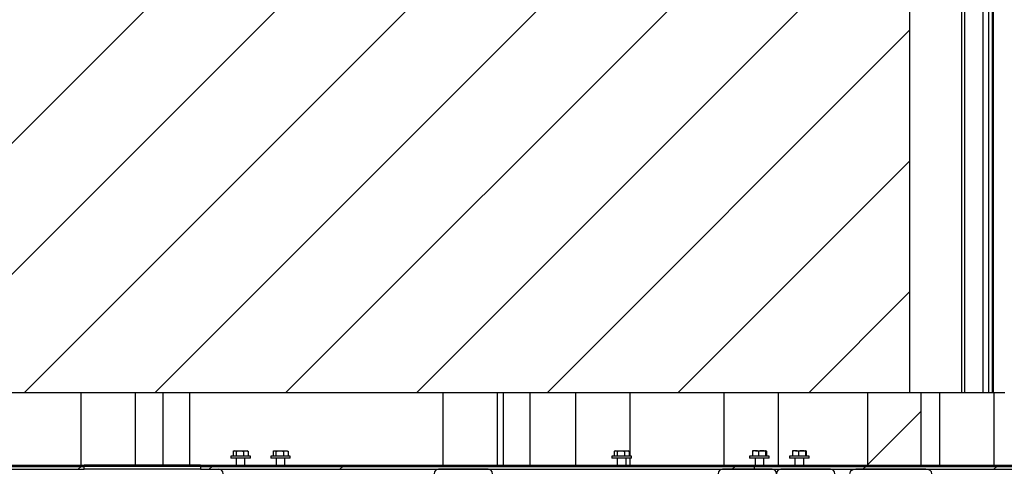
# Model space of a CAD drawing. Header units: millimetres. Extents: x 5 to 589, y 5 to 415.
# Tile 89 of 120: x 252 to 285, y 347 to 362. Entities that reach past the tile are written whole.
import ezdxf

# ---------------------------------------------------------------- set-up
doc = ezdxf.new("R2010")
doc.units = ezdxf.units.MM
doc.layers.add('TRAIT-FINS', color=9, linetype='Continuous')
doc.layers.add('TRAIT-FORT', color=4, linetype='Continuous', lineweight=25)

# ---------------------------------------------------------------- blocks, each defined once
blk = doc.blocks.new('SW_HATCH_1')
at = {"layer": 'TRAIT-FINS', "color": 0}
for p, q in [((-70.366, 41.887), (-105.584, 6.669)), ((-70.366, 37.397), (-105.263, 2.5)), ((-70.366, 32.907), (-100.773, 2.5)), ((-70.366, 28.417), (-96.283, 2.5)), ((-70.366, 23.927), (-91.793, 2.5)), ((-70.366, 19.437), (-87.303, 2.5)), ((-70.366, 14.947), (-82.812, 2.5)), ((-70.366, 10.457), (-78.322, 2.5)), ((-70.366, 5.966), (-73.832, 2.5)), ((-69.982, 1.86), (-71.827, 0.016)), ((-98.783, 0), (-98.82, -0.038)), ((-94.293, 0), (-94.33, -0.038)), ((-89.803, 0), (-89.84, -0.038)), ((-76.332, 0), (-76.37, -0.038)), ((-67.352, 0), (-67.389, -0.038)), ((-98.82, -0.038), (-98.92, -0.138)), ((-94.33, -0.038), (-94.43, -0.138)), ((-89.84, -0.038), (-89.94, -0.138)), ((-76.37, -0.038), (-76.47, -0.138)), ((-71.88, -0.038), (-71.98, -0.138)), ((-71.842, 0), (-71.88, -0.038)), ((-67.389, -0.038), (-67.489, -0.138))]:
    blk.add_line(p, q, dxfattribs=at)

msp = doc.modelspace()

# ---------------------------------------------------------------- linework, layer by layer
at = {"layer": 'TRAIT-FORT', "color": 4, "linetype": 'Continuous', "lineweight": 25}
for p, q in [((282.159, 349.501), (282.159, 399.501)), ((283.922, 399.501), (283.922, 349.501)), ((284.035, 399.501), (284.035, 349.501)), ((284.659, 399.501), (284.659, 349.501)), ((284.859, 399.501), (284.859, 349.501)), ((284.979, 399.501), (284.979, 349.501)), ((285.012, 399.501), (285.012, 349.501)), ((246.94, 349.501), (282.159, 349.501)), ((253.694, 349.501), (253.694, 347.001)), ((255.569, 347.001), (255.569, 349.501)), ((256.502, 349.501), (256.502, 347.001)), ((257.427, 347.001), (257.427, 349.501)), ((266.118, 349.501), (266.118, 347.001)), ((267.993, 347.001), (267.993, 349.501)), ((268.191, 349.501), (268.191, 347.001)), ((269.116, 347.001), (269.116, 349.501)), ((270.672, 349.501), (270.672, 347.001)), ((272.547, 347.313), (272.547, 349.501)), ((275.767, 349.501), (275.767, 347.001)), ((277.642, 347.001), (277.642, 349.501)), ((280.698, 349.501), (280.698, 347.001)), ((280.698, 349.501), (282.543, 349.501)), ((282.543, 347.001), (282.543, 349.501)), ((282.543, 349.501), (283.17, 349.501)), ((283.17, 349.501), (283.17, 347.001)), ((283.17, 349.501), (284.4, 349.501)), ((284.4, 349.501), (284.659, 349.501)), ((284.659, 349.501), (284.859, 349.501)), ((284.859, 349.501), (284.979, 349.501)), ((284.979, 349.501), (285.012, 349.501)), ((285.012, 349.501), (285.419, 349.501)), ((285.045, 347.001), (285.045, 349.501)), ((258.838, 347.313), (258.838, 347.251)), ((259.513, 347.313), (258.838, 347.313)), ((259.513, 347.251), (258.838, 347.251)), ((258.917, 347.481), (258.917, 347.313)), ((258.95, 347.501), (258.931, 347.49)), ((258.95, 347.501), (258.968, 347.501)), ((258.968, 347.501), (259.147, 347.501)), ((259.018, 347.481), (259.018, 347.313)), ((259.025, 347.251), (259.025, 347.001)), ((259.147, 347.501), (259.355, 347.501)), ((259.276, 347.481), (259.276, 347.313)), ((259.325, 347.001), (259.325, 347.251)), ((259.355, 347.501), (259.4, 347.501)), ((259.419, 347.49), (259.4, 347.501)), ((259.433, 347.481), (259.433, 347.313)), ((259.513, 347.251), (259.513, 347.313)), ((260.208, 347.313), (260.208, 347.251)), ((260.883, 347.313), (260.208, 347.313)), ((260.883, 347.251), (260.208, 347.251)), ((260.288, 347.481), (260.288, 347.313)), ((260.321, 347.501), (260.301, 347.49)), ((260.321, 347.501), (260.338, 347.501)), ((260.338, 347.501), (260.517, 347.501)), ((260.389, 347.481), (260.389, 347.313)), ((260.396, 347.251), (260.396, 347.001)), ((260.517, 347.501), (260.725, 347.501)), ((260.646, 347.481), (260.646, 347.313)), ((260.696, 347.001), (260.696, 347.251)), ((260.725, 347.501), (260.771, 347.501)), ((260.79, 347.49), (260.771, 347.501)), ((260.803, 347.481), (260.803, 347.313)), ((260.883, 347.251), (260.883, 347.313)), ((271.922, 347.313), (271.922, 347.251)), ((272.597, 347.313), (271.922, 347.313)), ((272.597, 347.251), (271.922, 347.251)), ((272.001, 347.481), (272.001, 347.313)), ((272.034, 347.501), (272.015, 347.49)), ((272.034, 347.501), (272.052, 347.501)), ((272.052, 347.501), (272.231, 347.501)), ((272.102, 347.481), (272.102, 347.313)), ((272.109, 347.251), (272.109, 347.001)), ((272.231, 347.501), (272.438, 347.501)), ((272.36, 347.481), (272.36, 347.313)), ((272.409, 347.001), (272.409, 347.251)), ((272.438, 347.501), (272.484, 347.501)), ((272.503, 347.49), (272.484, 347.501)), ((272.517, 347.481), (272.517, 347.313)), ((272.547, 347.001), (272.547, 347.251)), ((272.597, 347.251), (272.597, 347.313)), ((276.652, 347.313), (276.652, 347.251)), ((277.068, 347.313), (276.652, 347.313)), ((277.068, 347.251), (276.652, 347.251)), ((276.75, 347.481), (276.75, 347.313)), ((276.853, 347.501), (276.764, 347.501)), ((276.839, 347.251), (276.839, 347.001)), ((276.853, 347.501), (277.076, 347.501)), ((276.956, 347.481), (276.956, 347.313)), ((277.327, 347.313), (277.068, 347.313)), ((277.327, 347.251), (277.068, 347.251)), ((277.076, 347.501), (277.213, 347.501)), ((277.139, 347.001), (277.139, 347.251)), ((277.196, 347.481), (277.196, 347.313)), ((277.229, 347.481), (277.229, 347.313)), ((277.327, 347.251), (277.327, 347.313)), ((278.022, 347.313), (278.022, 347.251)), ((278.438, 347.313), (278.022, 347.313)), ((278.438, 347.251), (278.022, 347.251)), ((278.12, 347.481), (278.12, 347.313)), ((278.223, 347.501), (278.135, 347.501)), ((278.21, 347.251), (278.21, 347.001)), ((278.223, 347.501), (278.446, 347.501)), ((278.327, 347.481), (278.327, 347.313)), ((278.697, 347.313), (278.438, 347.313)), ((278.697, 347.251), (278.438, 347.251)), ((278.446, 347.501), (278.583, 347.501)), ((278.51, 347.001), (278.51, 347.251)), ((278.566, 347.481), (278.566, 347.313)), ((278.599, 347.481), (278.599, 347.313)), ((278.697, 347.251), (278.697, 347.313)), ((246.325, 346.963), (253.8, 346.963)), ((246.325, 346.863), (253.8, 346.863)), ((249.103, 347.001), (253.8, 347.001)), ((253.8, 346.963), (253.8, 347.001)), ((257.8, 347.001), (253.8, 347.001)), ((253.8, 346.863), (253.8, 346.963)), ((257.8, 346.963), (253.8, 346.963)), ((257.8, 346.863), (253.8, 346.863)), ((257.8, 347.001), (257.8, 346.963)), ((257.8, 347.001), (281.325, 347.001)), ((257.8, 346.963), (281.325, 346.963)), ((257.8, 346.963), (276.825, 346.963)), ((257.8, 346.963), (257.8, 346.863)), ((257.8, 346.863), (276.825, 346.863)), ((267.675, 346.863), (265.975, 346.863)), ((277.425, 346.863), (275.725, 346.863)), ((276.825, 346.863), (276.825, 346.963)), ((276.825, 346.963), (311.313, 346.963)), ((276.825, 346.863), (276.825, 346.963)), ((276.825, 346.863), (311.313, 346.863)), ((279.425, 346.863), (277.725, 346.863)), ((282.702, 346.863), (280.298, 346.863)), ((280.698, 347.001), (282.543, 347.001)), ((281.325, 347.001), (311.313, 347.001)), ((281.325, 346.963), (281.325, 347.001)), ((281.325, 346.963), (281.325, 347.001)), ((281.325, 346.963), (311.313, 346.963))]:
    msp.add_line(p, q, dxfattribs=at)
for centre, start, end in [((258.425, 346.713), 0, 90), ((265.975, 346.713), 90, 180), ((267.675, 346.713), 0, 90), ((275.725, 346.713), 90, 180), ((277.425, 346.713), 0, 90), ((277.725, 346.713), 90, 180), ((279.425, 346.713), 0, 90)]:
    msp.add_arc(centre, 0.15, start, end, dxfattribs=at)
for centre, start_param, end_param in [((280.298, 346.713), 1.570796, 3.141593), ((282.702, 346.713), 0, 1.570796)]:
    msp.add_ellipse(centre, major_axis=(0.212, 0), ratio=0.707107, start_param=start_param, end_param=end_param, dxfattribs=at)
for points, knots in [([(258.917, 347.481), (258.922, 347.484), (258.93, 347.49), (258.942, 347.496), (258.955, 347.5), (258.964, 347.501), (258.968, 347.501)], [0, 0, 0, 0, 0.247269, 0.495363, 0.746874, 1, 1, 1, 1]), ([(258.968, 347.501), (258.969, 347.501), (258.974, 347.501), (258.983, 347.499), (258.999, 347.494), (259.01, 347.486), (259.018, 347.481)], [0, 0, 0, 0, 0.0700685, 0.2998677, 0.5309287, 1, 1, 1, 1]), ([(259.018, 347.481), (259.026, 347.483), (259.043, 347.488), (259.068, 347.493), (259.094, 347.498), (259.121, 347.5), (259.138, 347.501), (259.147, 347.501)], [0, 0, 0, 0, 0.194733, 0.394387, 0.59459, 0.796857, 1, 1, 1, 1]), ([(259.147, 347.501), (259.157, 347.501), (259.175, 347.5), (259.201, 347.497), (259.226, 347.493), (259.251, 347.488), (259.268, 347.483), (259.276, 347.481)], [0, 0, 0, 0, 0.219086, 0.412836, 0.607273, 0.803423, 1, 1, 1, 1]), ([(259.276, 347.481), (259.282, 347.484), (259.295, 347.49), (259.315, 347.496), (259.334, 347.5), (259.348, 347.501), (259.355, 347.501)], [0, 0, 0, 0, 0.247269, 0.495363, 0.746874, 1, 1, 1, 1]), ([(259.355, 347.501), (259.356, 347.501), (259.364, 347.501), (259.378, 347.499), (259.403, 347.494), (259.421, 347.486), (259.433, 347.481)], [0, 0, 0, 0, 0.070068, 0.299868, 0.530929, 1, 1, 1, 1]), ([(259.419, 347.49), (259.42, 347.489), (259.425, 347.487), (259.429, 347.484), (259.433, 347.481)], [0, 0, 0, 0, 0.1482636, 1, 1, 1, 1]), ([(260.288, 347.481), (260.292, 347.484), (260.3, 347.49), (260.313, 347.496), (260.325, 347.5), (260.334, 347.501), (260.338, 347.501)], [0, 0, 0, 0, 0.247269, 0.495363, 0.746874, 1, 1, 1, 1]), ([(260.338, 347.501), (260.339, 347.501), (260.344, 347.501), (260.354, 347.499), (260.369, 347.494), (260.381, 347.486), (260.389, 347.481)], [0, 0, 0, 0, 0.0700685, 0.2998677, 0.5309287, 1, 1, 1, 1]), ([(260.389, 347.481), (260.397, 347.483), (260.413, 347.488), (260.439, 347.493), (260.465, 347.498), (260.491, 347.5), (260.509, 347.501), (260.517, 347.501)], [0, 0, 0, 0, 0.194733, 0.394387, 0.59459, 0.796857, 1, 1, 1, 1]), ([(260.517, 347.501), (260.527, 347.501), (260.545, 347.5), (260.571, 347.497), (260.596, 347.493), (260.622, 347.488), (260.638, 347.483), (260.646, 347.481)], [0, 0, 0, 0, 0.219086, 0.412836, 0.607273, 0.803423, 1, 1, 1, 1]), ([(260.646, 347.481), (260.653, 347.484), (260.665, 347.49), (260.685, 347.496), (260.705, 347.5), (260.718, 347.501), (260.725, 347.501)], [0, 0, 0, 0, 0.247269, 0.495363, 0.746874, 1, 1, 1, 1]), ([(260.725, 347.501), (260.727, 347.501), (260.735, 347.501), (260.749, 347.499), (260.773, 347.494), (260.791, 347.486), (260.803, 347.481)], [0, 0, 0, 0, 0.070068, 0.299868, 0.530929, 1, 1, 1, 1]), ([(260.79, 347.49), (260.79, 347.489), (260.795, 347.487), (260.799, 347.484), (260.803, 347.481)], [0, 0, 0, 0, 0.1482636, 1, 1, 1, 1]), ([(272.001, 347.481), (272.006, 347.484), (272.014, 347.49), (272.026, 347.496), (272.039, 347.5), (272.048, 347.501), (272.052, 347.501)], [0, 0, 0, 0, 0.247269, 0.495363, 0.746874, 1, 1, 1, 1]), ([(272.052, 347.501), (272.053, 347.501), (272.058, 347.501), (272.067, 347.499), (272.083, 347.494), (272.094, 347.486), (272.102, 347.481)], [0, 0, 0, 0, 0.070068, 0.299868, 0.530929, 1, 1, 1, 1]), ([(272.102, 347.481), (272.11, 347.483), (272.127, 347.488), (272.152, 347.493), (272.178, 347.498), (272.205, 347.5), (272.222, 347.501), (272.231, 347.501)], [0, 0, 0, 0, 0.194733, 0.394387, 0.59459, 0.796857, 1, 1, 1, 1]), ([(272.231, 347.501), (272.241, 347.501), (272.259, 347.5), (272.285, 347.497), (272.31, 347.493), (272.335, 347.488), (272.352, 347.483), (272.36, 347.481)], [0, 0, 0, 0, 0.219086, 0.412836, 0.607273, 0.803423, 1, 1, 1, 1]), ([(272.36, 347.481), (272.366, 347.484), (272.379, 347.49), (272.398, 347.496), (272.418, 347.5), (272.432, 347.501), (272.438, 347.501)], [0, 0, 0, 0, 0.2472686, 0.4953626, 0.746874, 1, 1, 1, 1]), ([(272.438, 347.501), (272.44, 347.501), (272.448, 347.501), (272.462, 347.499), (272.487, 347.494), (272.505, 347.486), (272.517, 347.481)], [0, 0, 0, 0, 0.0700685, 0.2998677, 0.5309287, 1, 1, 1, 1]), ([(272.503, 347.49), (272.504, 347.489), (272.509, 347.487), (272.513, 347.484), (272.517, 347.481)], [0, 0, 0, 0, 0.1482636, 1, 1, 1, 1]), ([(276.853, 347.501), (276.851, 347.501), (276.84, 347.501), (276.822, 347.499), (276.797, 347.495), (276.773, 347.489), (276.758, 347.484), (276.75, 347.481)], [0, 0, 0, 0, 0.070056, 0.299813, 0.530831, 0.765026, 1, 1, 1, 1]), ([(276.766, 347.501), (276.766, 347.501), (276.764, 347.501), (276.762, 347.5), (276.759, 347.497), (276.755, 347.491), (276.752, 347.485), (276.75, 347.481)], [0, 0, 0, 0, 0.070057, 0.272063, 0.456849, 0.637533, 1, 1, 1, 1]), ([(276.956, 347.481), (276.948, 347.484), (276.931, 347.49), (276.906, 347.496), (276.88, 347.5), (276.862, 347.501), (276.853, 347.501)], [0, 0, 0, 0, 0.247269, 0.495363, 0.746874, 1, 1, 1, 1]), ([(277.076, 347.501), (277.067, 347.501), (277.051, 347.5), (277.026, 347.497), (277.003, 347.493), (276.979, 347.488), (276.964, 347.483), (276.956, 347.481)], [0, 0, 0, 0, 0.2190861, 0.4128361, 0.6072728, 0.8034231, 1, 1, 1, 1]), ([(277.196, 347.481), (277.188, 347.483), (277.173, 347.488), (277.149, 347.493), (277.125, 347.498), (277.101, 347.5), (277.084, 347.501), (277.076, 347.501)], [0, 0, 0, 0, 0.1947331, 0.3943865, 0.5945898, 0.7968571, 1, 1, 1, 1]), ([(277.213, 347.501), (277.212, 347.501), (277.21, 347.501), (277.208, 347.499), (277.204, 347.495), (277.2, 347.489), (277.197, 347.484), (277.196, 347.481)], [0, 0, 0, 0, 0.070056, 0.299813, 0.530831, 0.765026, 1, 1, 1, 1]), ([(277.229, 347.481), (277.228, 347.484), (277.225, 347.49), (277.221, 347.496), (277.217, 347.5), (277.214, 347.501), (277.213, 347.501)], [0, 0, 0, 0, 0.2472686, 0.4953626, 0.746874, 1, 1, 1, 1]), ([(278.223, 347.501), (278.221, 347.501), (278.21, 347.501), (278.192, 347.499), (278.168, 347.495), (278.144, 347.489), (278.128, 347.484), (278.12, 347.481)], [0, 0, 0, 0, 0.070056, 0.299813, 0.530831, 0.765026, 1, 1, 1, 1]), ([(278.137, 347.501), (278.136, 347.501), (278.135, 347.501), (278.132, 347.5), (278.129, 347.497), (278.125, 347.491), (278.122, 347.485), (278.12, 347.481)], [0, 0, 0, 0, 0.070057, 0.272063, 0.456849, 0.637533, 1, 1, 1, 1]), ([(278.327, 347.481), (278.318, 347.484), (278.302, 347.49), (278.276, 347.496), (278.25, 347.5), (278.232, 347.501), (278.223, 347.501)], [0, 0, 0, 0, 0.247269, 0.495363, 0.746874, 1, 1, 1, 1]), ([(278.446, 347.501), (278.438, 347.501), (278.421, 347.5), (278.396, 347.497), (278.373, 347.493), (278.35, 347.488), (278.334, 347.483), (278.327, 347.481)], [0, 0, 0, 0, 0.2190861, 0.4128361, 0.6072728, 0.8034231, 1, 1, 1, 1]), ([(278.566, 347.481), (278.559, 347.483), (278.543, 347.488), (278.52, 347.493), (278.496, 347.498), (278.471, 347.5), (278.455, 347.501), (278.446, 347.501)], [0, 0, 0, 0, 0.1947331, 0.3943865, 0.5945898, 0.7968571, 1, 1, 1, 1]), ([(278.583, 347.501), (278.582, 347.501), (278.581, 347.501), (278.578, 347.499), (278.574, 347.495), (278.57, 347.489), (278.568, 347.484), (278.566, 347.481)], [0, 0, 0, 0, 0.070056, 0.299813, 0.530831, 0.765026, 1, 1, 1, 1]), ([(278.599, 347.481), (278.598, 347.484), (278.595, 347.49), (278.591, 347.496), (278.587, 347.5), (278.584, 347.501), (278.583, 347.501)], [0, 0, 0, 0, 0.2472686, 0.4953626, 0.746874, 1, 1, 1, 1])]:
    msp.add_open_spline(points, degree=3, knots=knots, dxfattribs=at)

# ---------------------------------------------------------------- block references
at = {"layer": 'TRAIT-FINS', "color": 9}
msp.add_blockref('SW_HATCH_1', (352.524, 347.001), dxfattribs=at)

doc.saveas('drawing.dxf')
